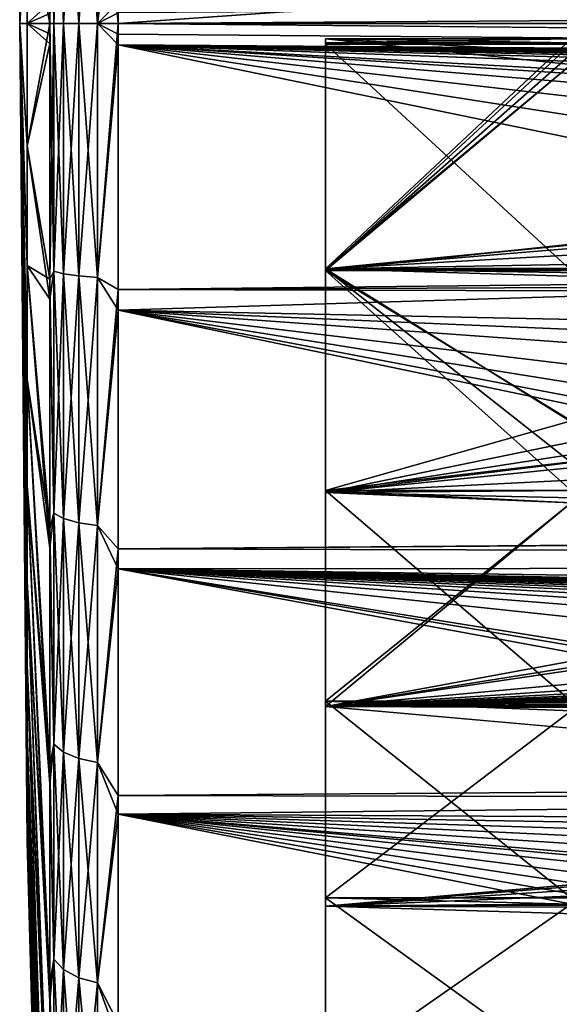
# Model space of a CAD drawing. Header units: metres. Extents: x -95 to 103, y -12 to 12.
# Tile 4 of 256: x -94.74 to -90.79, y -7.19 to 0.03. Entities that reach past the tile are written whole.
import ezdxf

# ---------------------------------------------------------------- set-up
doc = ezdxf.new("R2010")
doc.units = ezdxf.units.M
doc.layers.add('solid_P74500', color=7, linetype='CONTINUOUS')
doc.layers.add('solid_P74500_01', color=7, linetype='CONTINUOUS')

msp = doc.modelspace()

# ---------------------------------------------------------------- linework, layer by layer
at = {"layer": 'solid_P74500'}
for points in [[(-94.738335, 0), (-94.68325, 5.859485, 1.337389), (-94.68325, 5.993367, 0.449141)], [(-94.738335, 0), (-94.68325, 5.993367, 0.449141), (-94.68325, 5.993367, -0.449141)], [(-94.738335, 0), (-94.68325, 5.993367, -0.449141), (-94.68325, 5.859485, -1.337389)], [(-94.738335, 0), (-94.68325, 5.594712, 2.195763), (-94.68325, 5.859485, 1.337389)], [(-94.738335, 0), (-94.68325, 5.859485, -1.337389), (-94.68325, 5.594712, -2.195763)], [(-94.738335, 0), (-94.68325, 5.204962, 3.005086), (-94.68325, 5.594712, 2.195763)], [(-94.738335, 0), (-94.68325, 5.594712, -2.195763), (-94.68325, 5.204962, -3.005086)], [(-94.738335, 0), (-94.68325, 4.698942, 3.747281), (-94.68325, 5.204962, 3.005086)], [(-94.738335, 0), (-94.68325, 5.204962, -3.005086), (-94.68325, 4.698942, -3.747281)], [(-94.738335, 0), (-94.68325, 4.087955, 4.405768), (-94.68325, 4.698942, 3.747281)], [(-94.738335, 0), (-94.68325, 4.698942, -3.747281), (-94.68325, 4.087955, -4.405768)], [(-94.738335, 0), (-94.68325, 3.385651, 4.965837), (-94.68325, 4.087955, 4.405768)], [(-94.738335, 0), (-94.68325, 4.087955, -4.405768), (-94.68325, 3.385651, -4.965837)], [(-94.738335, 0), (-94.68325, 2.607716, 5.414978), (-94.68325, 3.385651, 4.965837)], [(-94.738335, 0), (-94.68325, 3.385651, -4.965837), (-94.68325, 2.607716, -5.414978)], [(-94.738335, 0), (-94.68325, 1.771529, 5.743157), (-94.68325, 2.607716, 5.414978)], [(-94.738335, 0), (-94.68325, 2.607716, -5.414978), (-94.68325, 1.771529, -5.743157)], [(-94.68325, 0.89577, -5.943044), (-94.518021, 1.872719, -11.871524), (-94.518021, 0, -12.018326)], [(-94.518021, 1.872719, -11.871524), (-94.489304, 0, -12.167953), (-94.518021, 0, -12.018326)], [(-94.489304, 1.813539, -12.032046), (-94.489304, 0, -12.167953), (-94.518021, 1.872719, -11.871524)], [(-94.489304, 1.813539, 12.032046), (-94.518021, 0, 12.018326), (-94.489304, 0, 12.167953)], [(-94.489304, 1.813539, 12.032046), (-94.518021, 0.074525, 12.018094), (-94.518021, 0, 12.018326)], [(-94.416489, 1.833589, -12.165066), (-94.416489, 0, -12.302474), (-94.489304, 1.813539, -12.032046)], [(-94.416489, 1.833589, 12.165066), (-94.489304, 0, 12.167953), (-94.416489, 0, 12.302474)], [(-94.416489, 1.833589, 12.165066), (-94.489304, 1.813539, 12.032046), (-94.489304, 0, 12.167953)], [(-94.489304, 1.813539, -12.032046), (-94.416489, 0, -12.302474), (-94.489304, 0, -12.167953)], [(-94.306412, 1.849419, -12.270091), (-94.306412, 0, -12.408686), (-94.416489, 1.833589, -12.165066)], [(-94.306412, 1.849419, 12.270091), (-94.416489, 0, 12.302474), (-94.306412, 0, 12.408686)], [(-94.306412, 1.849419, 12.270091), (-94.416489, 1.833589, 12.165066), (-94.416489, 0, 12.302474)], [(-94.416489, 1.833589, -12.165066), (-94.306412, 0, -12.408686), (-94.416489, 0, -12.302474)], [(-94.306412, 1.849419, -12.270091), (-94.169373, 1.859548, -12.337295), (-94.169373, 0, -12.476648)], [(-94.169373, 1.859548, 12.337295), (-94.306412, 0, 12.408686), (-94.169373, 0, 12.476648)], [(-94.306412, 1.849419, 12.270091), (-94.306412, 0, 12.408686), (-94.169373, 1.859548, 12.337295)], [(-94.306412, 1.849419, -12.270091), (-94.169373, 0, -12.476648), (-94.306412, 0, -12.408686)], [(-94.169373, 1.859548, 12.337295), (-94.169373, 0, 12.476648), (-94.018356, 1.131346, 12.448697)], [(-94.169373, 1.859548, -12.337295), (-94.018356, 0.976875, -12.46177), (-94.018356, 0, -12.5)], [(-94.169373, 1.859548, -12.337295), (-94.018356, 0, -12.5), (-94.169373, 0, -12.476648)], [(-94.738335, 0), (-94.68325, 0.89577, 5.943044), (-94.68325, 1.771529, 5.743157)], [(-94.738335, 0), (-94.68325, 1.771529, -5.743157), (-94.68325, 0.89577, -5.943044)], [(92.5, 1.230983, 12.439234), (-94.018356, 0.077512, 12.49976), (-94.018356, 0, 12.5)], [(89.300003, 0, 12.5), (92.5, 1.230983, 12.439234), (-94.018356, 0, 12.5)], [(-94.169373, 0, 12.476648), (-94.018356, 0.155021, 12.499039), (-94.018356, 1.131346, 12.448697)], [(-84.200005, 0.69672, -12.480568), (-94.018356, 0, -12.5), (-94.018356, 0.976875, -12.46177)], [(-94.738335, 0), (-94.68325, 0, 6.010172), (-94.68325, 0.89577, 5.943044)], [(-94.738335, 0), (-94.68325, 0.89577, -5.943044), (-94.68325, 0, -6.010172)], [(-94.68325, 0, -6.010172), (-94.68325, 0.89577, -5.943044), (-94.518021, 0, -12.018326)], [(-94.68325, 0.89577, 5.943044), (-94.68325, 0, 6.010172), (-94.518021, 0.149047, 12.017402)], [(-84.200005, 0.69672, -12.480568), (92.5, 0, -12.5), (-94.018356, 0, -12.5)], [(-94.68325, 0, 6.010172), (-94.518021, 0.074525, 12.018094), (-94.518021, 0.149047, 12.017402)], [(-94.169373, 0, 12.476648), (-94.018356, 0.077512, 12.49976), (-94.018356, 0.155021, 12.499039)], [(-94.68325, 0, 6.010172), (-94.518021, 0, 12.018326), (-94.518021, 0.074525, 12.018094)], [(-94.169373, 0, 12.476648), (-94.018356, 0, 12.5), (-94.018356, 0.077512, 12.49976)], [(-94.68325, -0.89577, 5.943044), (-94.68325, 0, 6.010172), (-94.738335, 0)], [(-94.68325, -0.89577, -5.943044), (-94.738335, 0), (-94.68325, 0, -6.010172)], [(-94.68325, -1.771529, -5.743157), (-94.738335, 0), (-94.68325, -0.89577, -5.943044)], [(-94.68325, -2.607716, -5.414978), (-94.738335, 0), (-94.68325, -1.771529, -5.743157)], [(-94.68325, -3.385651, -4.965837), (-94.738335, 0), (-94.68325, -2.607716, -5.414978)], [(-94.68325, -4.087955, -4.405768), (-94.738335, 0), (-94.68325, -3.385651, -4.965837)], [(-94.68325, -4.698942, -3.747281), (-94.738335, 0), (-94.68325, -4.087955, -4.405768)], [(-94.68325, -5.204962, -3.005086), (-94.738335, 0), (-94.68325, -4.698942, -3.747281)], [(-94.68325, -5.594712, -2.195763), (-94.738335, 0), (-94.68325, -5.204962, -3.005086)], [(-94.68325, -5.859485, -1.337389), (-94.738335, 0), (-94.68325, -5.594712, -2.195763)], [(-94.68325, -5.993367, -0.449141), (-94.738335, 0), (-94.68325, -5.859485, -1.337389)], [(-94.68325, -5.993367, 0.449141), (-94.738335, 0), (-94.68325, -5.993367, -0.449141)], [(-94.68325, -5.859485, 1.337389), (-94.738335, 0), (-94.68325, -5.993367, 0.449141)], [(-94.68325, -5.594712, 2.195763), (-94.738335, 0), (-94.68325, -5.859485, 1.337389)], [(-94.68325, -5.204962, 3.005086), (-94.738335, 0), (-94.68325, -5.594712, 2.195763)], [(-94.68325, -4.698942, 3.747281), (-94.738335, 0), (-94.68325, -5.204962, 3.005086)], [(-94.68325, -4.087955, 4.405768), (-94.738335, 0), (-94.68325, -4.698942, 3.747281)], [(-94.68325, -3.385651, 4.965837), (-94.738335, 0), (-94.68325, -4.087955, 4.405768)], [(-94.68325, -2.607716, 5.414978), (-94.738335, 0), (-94.68325, -3.385651, 4.965837)], [(-94.68325, -1.771529, 5.743157), (-94.738335, 0), (-94.68325, -2.607716, 5.414978)], [(-94.68325, -0.89577, 5.943044), (-94.738335, 0), (-94.68325, -1.771529, 5.743157)], [(-94.68325, 0, -6.010172), (-94.518021, 0, -12.018326), (-94.518021, -0.074525, -12.018094)], [(-94.68325, 0, -6.010172), (-94.518021, -0.074525, -12.018094), (-94.518021, -0.149047, -12.017402)], [(-94.68325, -0.89577, -5.943044), (-94.68325, 0, -6.010172), (-94.518021, -0.149047, -12.017402)], [(-94.68325, -0.89577, 5.943044), (-94.518021, -1.872719, 11.871524), (-94.518021, 0, 12.018326)], [(-94.68325, -0.89577, 5.943044), (-94.518021, 0, 12.018326), (-94.68325, 0, 6.010172)], [(-94.518021, 0, -12.018326), (-94.489304, 0, -12.167953), (-94.489304, -1.813539, -12.032046)], [(-94.518021, -0.074525, -12.018094), (-94.518021, 0, -12.018326), (-94.489304, -1.813539, -12.032046)], [(-94.518021, -1.872719, 11.871524), (-94.489304, -1.813539, 12.032046), (-94.489304, 0, 12.167953)], [(-94.518021, 0, 12.018326), (-94.518021, -1.872719, 11.871524), (-94.489304, 0, 12.167953)], [(-94.489304, 0, -12.167953), (-94.416489, 0, -12.302474), (-94.416489, -1.833589, -12.165066)], [(-94.489304, -1.813539, -12.032046), (-94.489304, 0, -12.167953), (-94.416489, -1.833589, -12.165066)], [(-94.489304, -1.813539, 12.032046), (-94.416489, -1.833589, 12.165066), (-94.416489, 0, 12.302474)], [(-94.489304, 0, 12.167953), (-94.489304, -1.813539, 12.032046), (-94.416489, 0, 12.302474)], [(-94.416489, 0, -12.302474), (-94.306412, 0, -12.408686), (-94.306412, -1.849419, -12.270091)], [(-94.416489, -1.833589, 12.165066), (-94.306412, -1.849419, 12.270091), (-94.306412, 0, 12.408686)], [(-94.416489, 0, 12.302474), (-94.416489, -1.833589, 12.165066), (-94.306412, 0, 12.408686)], [(-94.306412, 0, -12.408686), (-94.169373, 0, -12.476648), (-94.169373, -1.859548, -12.337295)], [(-94.306412, -1.849419, -12.270091), (-94.306412, 0, -12.408686), (-94.169373, -1.859548, -12.337295)], [(-94.306412, -1.849419, 12.270091), (-94.169373, -1.859548, 12.337295), (-94.169373, 0, 12.476648)], [(-94.306412, 0, 12.408686), (-94.306412, -1.849419, 12.270091), (-94.169373, 0, 12.476648)], [(-94.169373, -1.859548, 12.337295), (-94.018356, -1.947775, 12.347315), (-94.018356, 0, 12.5)], [(-94.169373, 0, 12.476648), (-94.169373, -1.859548, 12.337295), (-94.018356, 0, 12.5)], [(-94.169373, 0, -12.476648), (-94.018356, 0, -12.5), (-94.018356, -0.077512, -12.49976)], [(-94.169373, 0, -12.476648), (-94.018356, -0.077512, -12.49976), (-94.018356, -0.155021, -12.499039)], [(-94.169373, -1.859548, -12.337295), (-94.169373, 0, -12.476648), (-94.018356, -0.155021, -12.499039)], [(-94.018356, -1.947775, 12.347315), (89.300003, 0, 12.5), (-94.018356, 0, 12.5)], [(-19.199999, -0.69672, -12.480568), (-94.018356, -0.077512, -12.49976), (-94.018356, 0, -12.5)], [(-94.416489, -1.833589, -12.165066), (-94.416489, 0, -12.302474), (-94.306412, -1.849419, -12.270091)], [(-94.518021, -0.149047, -12.017402), (-94.518021, -0.074525, -12.018094), (-94.489304, -1.813539, -12.032046)], [(-19.199999, -0.69672, -12.480568), (-94.018356, -0.155021, -12.499039), (-94.018356, -0.077512, -12.49976)], [(-92.5, -0.112291, -11.499452), (-90.699997, -0.112291, -11.499452), (-90.699997, -0.140238, -11.453238)], [(-92.5, -1.797398, -11.358476), (-90.699997, -0.112291, -11.499452), (-92.5, -0.112291, -11.499452)], [(-84.199997, -0.98, -11.458167), (-90.699997, -0.112291, -11.499452), (-92.5, -1.797398, -11.358476)], [(-92.5, -0.140419, -11.452714), (-92.5, -0.112291, -11.499452), (-90.699997, -0.140238, -11.453238)], [(-92.5, -0.140419, -11.452714), (-92.5, -1.797398, -11.358476), (-92.5, -0.112291, -11.499452)], [(-92.5, -0.112291, 11.499452), (-90.699997, -0.206153, 11.498152), (-90.699997, -0.3, 11.496086)], [(-92.5, -1.797398, 11.358476), (-92.5, -0.112291, 11.499452), (-90.699997, -0.3, 11.496086)], [(-92.5, -0.112291, 11.499452), (-90.699997, -0.112291, 11.499452), (-90.699997, -0.206153, 11.498152)], [(-92.5, -0.140238, 11.453238), (-90.699997, -0.112291, 11.499452), (-92.5, -0.112291, 11.499452)], [(-90.699997, -0.140419, 11.452714), (-90.699997, -0.112291, 11.499452), (-92.5, -0.140238, 11.453238)], [(-92.5, -0.140238, 11.453238), (-92.5, -0.112291, 11.499452), (-92.5, -1.797398, 11.358476)], [(-92.5, -0.140419, -11.452714), (-90.699997, -0.140238, -11.453238), (-90.699997, -0.150122, -11.398998)], [(-92.5, -0.140238, 11.453238), (-92.5, -1.797398, 11.358476), (-92.5, -0.150122, 11.398998)], [(-90.699997, -0.140419, 11.452714), (-92.5, -0.140238, 11.453238), (-92.5, -0.150122, 11.398998)], [(-92.5, -0.149997, -11.399014), (-92.5, -0.140419, -11.452714), (-90.699997, -0.150122, -11.398998)], [(-92.5, -0.149997, -11.399014), (-92.5, -1.797398, -11.358476), (-92.5, -0.140419, -11.452714)], [(-90.699997, -0.140419, 11.452714), (-92.5, -0.150122, 11.398998), (-90.699997, -0.149997, 11.399014)], [(-94.68325, -0.89577, -5.943044), (-94.518021, -0.149047, -12.017402), (-94.518021, -2.019802, -11.847385)], [(-94.518021, -2.019802, -11.847385), (-94.518021, -0.149047, -12.017402), (-94.489304, -1.813539, -12.032046)], [(-94.169373, -1.859548, -12.337295), (-94.018356, -0.155021, -12.499039), (-94.018356, -2.100752, -12.322209)], [(-85.799232, -1.848754, -12.362529), (-94.018356, -2.100752, -12.322209), (-94.018356, -0.155021, -12.499039)], [(-74.199997, -0.69672, -12.480568), (-79.199997, -0.69672, -12.480568), (-94.018356, -0.155021, -12.499039)], [(-84.199997, -0.69672, -12.480568), (-94.018356, -0.155021, -12.499039), (-79.199997, -0.69672, -12.480568)], [(-69.199997, -0.69672, -12.480568), (-74.199997, -0.69672, -12.480568), (-94.018356, -0.155021, -12.499039)], [(-64.199997, -0.69672, -12.480568), (-69.199997, -0.69672, -12.480568), (-94.018356, -0.155021, -12.499039)], [(-59.200001, -0.69672, -12.480568), (-64.199997, -0.69672, -12.480568), (-94.018356, -0.155021, -12.499039)], [(-54.200001, -0.69672, -12.480568), (-59.200001, -0.69672, -12.480568), (-94.018356, -0.155021, -12.499039)], [(-49.200001, -0.69672, -12.480568), (-54.200001, -0.69672, -12.480568), (-94.018356, -0.155021, -12.499039)], [(-44.200001, -0.69672, -12.480568), (-49.200001, -0.69672, -12.480568), (-94.018356, -0.155021, -12.499039)], [(-39.200001, -0.69672, -12.480568), (-44.200001, -0.69672, -12.480568), (-94.018356, -0.155021, -12.499039)], [(-34.200001, -0.69672, -12.480568), (-39.200001, -0.69672, -12.480568), (-94.018356, -0.155021, -12.499039)], [(-29.199999, -0.69672, -12.480568), (-34.200001, -0.69672, -12.480568), (-94.018356, -0.155021, -12.499039)], [(-24.199999, -0.69672, -12.480568), (-29.199999, -0.69672, -12.480568), (-94.018356, -0.155021, -12.499039)], [(-19.199999, -0.69672, -12.480568), (-24.199999, -0.69672, -12.480568), (-94.018356, -0.155021, -12.499039)], [(-84.620804, -0.751536, -12.477387), (-94.018356, -0.155021, -12.499039), (-84.199997, -0.69672, -12.480568)], [(-85.610275, -1.466333, -12.413697), (-85.799232, -1.848754, -12.362529), (-94.018356, -0.155021, -12.499039)], [(-85.339699, -1.146616, -12.4473), (-85.610275, -1.466333, -12.413697), (-94.018356, -0.155021, -12.499039)], [(-85.004738, -0.904334, -12.467244), (-85.339699, -1.146616, -12.4473), (-94.018356, -0.155021, -12.499039)], [(-84.620804, -0.751536, -12.477387), (-85.004738, -0.904334, -12.467244), (-94.018356, -0.155021, -12.499039)], [(-92.5, -0.149997, -11.399014), (-90.699997, -0.150122, -11.398998), (-90.699997, -1.808998, -11.25537)], [(-92.5, -1.808975, -11.255372), (-92.5, -0.149997, -11.399014), (-90.699997, -1.808998, -11.25537)], [(-92.5, -1.808975, -11.255372), (-92.5, -1.797398, -11.358476), (-92.5, -0.149997, -11.399014)], [(-92.5, -1.808998, 11.25537), (-90.699997, -0.149997, 11.399014), (-92.5, -0.150122, 11.398998)], [(-92.5, -1.808998, 11.25537), (-90.699997, -0.225003, 11.397779), (-90.699997, -0.149997, 11.399014)], [(-92.5, -1.808998, 11.25537), (-92.5, -0.150122, 11.398998), (-92.5, -1.797398, 11.358476)], [(-92.5, -1.808998, 11.25537), (-90.699997, -0.3, 11.396052), (-90.699997, -0.225003, 11.397779)], [(-92.5, -1.808998, 11.25537), (-90.699997, -1.616214, 11.284841), (-90.699997, -0.3, 11.396052)], [(-94.68325, -1.771529, -5.743157), (-94.68325, -0.89577, -5.943044), (-94.518021, -2.019802, -11.847385)], [(-94.68325, -0.89577, 5.943044), (-94.68325, -1.771529, 5.743157), (-94.518021, -1.872719, 11.871524)], [(-84.563431, -1.028294, -11.453935), (-84.199997, -0.98, -11.458167), (-92.5, -1.797398, -11.358476)], [(-84.895714, -1.165409, -11.440796), (-84.563431, -1.028294, -11.453935), (-92.5, -1.797398, -11.358476)], [(-85.182716, -1.38336, -11.416493), (-84.895714, -1.165409, -11.440796), (-92.5, -1.797398, -11.358476)], [(-85.406647, -1.6701, -11.378082), (-85.182716, -1.38336, -11.416493), (-92.5, -1.797398, -11.358476)], [(-92.5, -1.808998, 11.25537), (-90.699997, -2.910733, 11.022143), (-90.699997, -1.616214, 11.284841)], [(-85.54895, -2.005872, -11.323713), (-85.406647, -1.6701, -11.378082), (-92.5, -1.797398, -11.358476)], [(-94.68325, -1.771529, -5.743157), (-94.518021, -2.019802, -11.847385), (-94.518021, -3.841213, -11.387942)], [(-94.68325, -2.607716, -5.414978), (-94.68325, -1.771529, -5.743157), (-94.518021, -3.841213, -11.387942)], [(-94.68325, -1.771529, 5.743157), (-94.518021, -3.699688, 11.434704), (-94.518021, -1.872719, 11.871524)], [(-94.68325, -1.771529, 5.743157), (-94.68325, -2.607716, 5.414978), (-94.518021, -3.699688, 11.434704)], [(-90.699997, -3.215389, 11.041344), (-92.5, -3.434811, 10.974566), (-92.5, -1.797398, 11.358476)], [(-92.5, -1.808998, 11.25537), (-92.5, -1.797398, 11.358476), (-92.5, -3.434811, 10.974566)], [(-90.699997, -2.917726, 11.123708), (-90.699997, -3.215389, 11.041344), (-92.5, -1.797398, 11.358476)], [(-17, -2.917726, 11.123708), (-90.699997, -2.917726, 11.123708), (-92.5, -1.797398, 11.358476)], [(-85.54895, -2.005872, -11.323713), (-92.5, -1.797398, -11.358476), (-92.5, -3.434811, -10.974566)], [(-92.5, -3.420778, -10.87418), (-92.5, -3.434811, -10.974566), (-92.5, -1.797398, -11.358476)], [(-92.5, -1.808975, -11.255372), (-92.5, -3.420778, -10.87418), (-92.5, -1.797398, -11.358476)], [(-94.518021, -2.019802, -11.847385), (-94.489304, -1.813539, -12.032046), (-94.489304, -3.586567, -11.627365)], [(-94.518021, -1.872719, 11.871524), (-94.489304, -3.586567, 11.627365), (-94.489304, -1.813539, 12.032046)], [(-94.518021, -1.872719, 11.871524), (-94.518021, -3.699688, 11.434704), (-94.489304, -3.586567, 11.627365)], [(-94.489304, -1.813539, -12.032046), (-94.416489, -1.833589, -12.165066), (-94.416489, -3.626218, -11.75591)], [(-94.489304, -3.586567, -11.627365), (-94.489304, -1.813539, -12.032046), (-94.416489, -3.626218, -11.75591)], [(-94.489304, -1.813539, 12.032046), (-94.489304, -3.586567, 11.627365), (-94.416489, -1.833589, 12.165066)], [(-94.489304, -3.586567, 11.627365), (-94.416489, -3.626218, 11.75591), (-94.416489, -1.833589, 12.165066)], [(-94.416489, -1.833589, -12.165066), (-94.306412, -1.849419, -12.270091), (-94.306412, -3.657524, -11.857403)], [(-94.416489, -3.626218, -11.75591), (-94.416489, -1.833589, -12.165066), (-94.306412, -3.657524, -11.857403)], [(-94.416489, -1.833589, 12.165066), (-94.416489, -3.626218, 11.75591), (-94.306412, -1.849419, 12.270091)], [(-94.416489, -3.626218, 11.75591), (-94.306412, -3.657524, 11.857403), (-94.306412, -1.849419, 12.270091)], [(-94.306412, -1.849419, -12.270091), (-94.169373, -1.859548, -12.337295), (-94.169373, -3.677557, -11.922346)], [(-94.306412, -3.657524, -11.857403), (-94.306412, -1.849419, -12.270091), (-94.169373, -3.677557, -11.922346)], [(-94.306412, -1.849419, 12.270091), (-94.306412, -3.657524, 11.857403), (-94.169373, -1.859548, 12.337295)], [(-94.306412, -3.657524, 11.857403), (-94.169373, -3.677557, 11.922346), (-94.169373, -1.859548, 12.337295)], [(-94.169373, -3.677557, -11.922346), (-94.169373, -1.859548, -12.337295), (-94.018356, -2.100752, -12.322209)], [(-94.169373, -1.859548, 12.337295), (-94.169373, -3.677557, 11.922346), (-94.018356, -1.947775, 12.347315)], [(-85.799232, -1.848754, -12.362529), (-85.890747, -2.265586, -12.292971), (-94.018356, -2.100752, -12.322209)], [(-92.5, -1.808975, -11.255372), (-90.699997, -1.808998, -11.25537), (-90.699997, -3.42077, -10.874181)], [(-92.5, -1.808975, -11.255372), (-90.699997, -3.42077, -10.874181), (-92.5, -3.420778, -10.87418)], [(-92.5, -1.808998, 11.25537), (-92.5, -3.434811, 10.974566), (-92.5, -3.42077, 10.874181)], [(-92.5, -1.808998, 11.25537), (-92.5, -3.42077, 10.874181), (-90.699997, -2.910733, 11.022143)], [(-94.169373, -3.677557, 11.922346), (-94.018356, -3.847966, 11.892988), (-94.018356, -1.947775, 12.347315)], [(-85.599228, -2.369275, -11.25329), (-85.54895, -2.005872, -11.323713), (-92.5, -3.434811, -10.974566)], [(-94.518021, -3.841213, -11.387942), (-94.518021, -2.019802, -11.847385), (-94.489304, -3.586567, -11.627365)], [(-94.169373, -3.677557, -11.922346), (-94.018356, -2.100752, -12.322209), (-94.018356, -3.995162, -11.844352)], [(-84.980896, -3.986856, -11.847151), (-94.018356, -3.995162, -11.844352), (-94.018356, -2.100752, -12.322209)], [(-85.305855, -3.760041, -11.921078), (-84.980896, -3.986856, -11.847151), (-94.018356, -2.100752, -12.322209)], [(-85.581558, -3.453269, -12.013532), (-85.305855, -3.760041, -11.921078), (-94.018356, -2.100752, -12.322209)], [(-85.776772, -3.089321, -12.112229), (-85.581558, -3.453269, -12.013532), (-94.018356, -2.100752, -12.322209)], [(-85.882362, -2.687148, -12.207753), (-85.776772, -3.089321, -12.112229), (-94.018356, -2.100752, -12.322209)], [(-85.899742, -2.4446, -12.258627), (-85.882362, -2.687148, -12.207753), (-94.018356, -2.100752, -12.322209)], [(-85.890747, -2.265586, -12.292971), (-85.899742, -2.4446, -12.258627), (-94.018356, -2.100752, -12.322209)], [(-85.553787, -2.735547, -11.169906), (-85.599228, -2.369275, -11.25329), (-92.5, -3.434811, -10.974566)], [(89.300003, -2.500021, 12.247444), (89.300003, -2.45, 12.257548), (-94.018356, -3.847966, 11.892988)], [(89.300003, -2.55, 12.237136), (89.300003, -2.500021, 12.247444), (-94.018356, -3.847966, 11.892988)], [(92.5, -2.55, 12.237136), (89.300003, -2.55, 12.237136), (-94.018356, -3.847966, 11.892988)], [(92.5, -4.414677, 11.694401), (92.5, -2.55, 12.237136), (-94.018356, -3.847966, 11.892988)], [(-94.68325, -2.607716, -5.414978), (-94.518021, -3.841213, -11.387942), (-94.518021, -5.568785, -10.650295)], [(-94.68325, -3.385651, -4.965837), (-94.68325, -2.607716, -5.414978), (-94.518021, -5.568785, -10.650295)], [(-94.68325, -2.607716, 5.414978), (-94.518021, -5.436275, 10.718538), (-94.518021, -3.699688, 11.434704)], [(-94.68325, -2.607716, 5.414978), (-94.68325, -3.385651, 4.965837), (-94.518021, -5.436275, 10.718538)], [(-85.412621, -3.07956, -11.079996), (-85.553787, -2.735547, -11.169906), (-92.5, -3.434811, -10.974566)], [(-92.5, -3.42077, 10.874181), (-90.699997, -3.211941, 10.938164), (-90.699997, -2.910733, 11.022143)], [(-85.181549, -3.377074, -10.99297), (-85.412621, -3.07956, -11.079996), (-92.5, -3.434811, -10.974566)], [(-92.5, -3.42077, 10.874181), (-90.699997, -3.510733, 10.845956), (-90.699997, -3.211941, 10.938164)], [(-90.699997, -3.215389, 11.041344), (-90.699997, -3.510733, 10.951016), (-92.5, -3.434811, 10.974566)], [(-94.68325, -3.385651, -4.965837), (-94.518021, -5.568785, -10.650295), (-94.518021, -7.160313, -9.652464)], [(-94.68325, -4.087955, -4.405768), (-94.68325, -3.385651, -4.965837), (-94.518021, -7.160313, -9.652464)], [(-94.68325, -3.385651, 4.965837), (-94.518021, -7.040056, 9.740521), (-94.518021, -5.436275, 10.718538)], [(-94.68325, -3.385651, 4.965837), (-94.68325, -4.087955, 4.405768), (-94.518021, -7.040056, 9.740521)], [(-84.889862, -3.598021, -10.922648), (-85.181549, -3.377074, -10.99297), (-92.5, -3.434811, -10.974566)], [(-92.5, -3.420778, -10.87418), (-90.699997, -3.42077, -10.874181), (-90.699997, -4.964191, -10.262253)], [(-92.5, -3.42077, 10.874181), (-92.5, -4.964191, 10.262253), (-90.699997, -3.510733, 10.845956)], [(-92.5, -3.42077, 10.874181), (-92.5, -3.434811, 10.974566), (-92.5, -4.964191, 10.262253)], [(-92.5, -3.420778, -10.87418), (-90.699997, -4.964191, -10.262253), (-92.5, -4.964191, -10.262253)], [(-92.5, -3.420778, -10.87418), (-92.5, -4.964191, -10.262253), (-92.5, -3.434811, -10.974566)], [(-90.699997, -3.510733, 10.951016), (-92.5, -5.002689, 10.354709), (-92.5, -3.434811, 10.974566)], [(-92.5, -4.964191, 10.262253), (-92.5, -3.434811, 10.974566), (-92.5, -5.002689, 10.354709)], [(-84.889862, -3.598021, -10.922648), (-92.5, -3.434811, -10.974566), (-92.5, -5.002689, -10.354709)], [(-92.5, -4.964191, -10.262253), (-92.5, -5.002689, -10.354709), (-92.5, -3.434811, -10.974566)], [(-92.5, -4.964191, 10.262253), (-90.699997, -5.03466, 10.227944), (-90.699997, -3.510733, 10.845956)], [(-90.699997, -3.510733, 10.951016), (92.5, -4.241041, 10.689158), (-92.5, -5.002689, 10.354709)], [(-94.518021, -3.841213, -11.387942), (-94.489304, -3.586567, -11.627365), (-94.489304, -5.279477, -10.962947)], [(-94.518021, -3.699688, 11.434704), (-94.489304, -5.279477, 10.962947), (-94.489304, -3.586567, 11.627365)], [(-94.489304, -3.586567, -11.627365), (-94.416489, -3.626218, -11.75591), (-94.416489, -5.337843, -11.084146)], [(-94.489304, -5.279477, -10.962947), (-94.489304, -3.586567, -11.627365), (-94.416489, -5.337843, -11.084146)], [(-94.489304, -3.586567, 11.627365), (-94.489304, -5.279477, 10.962947), (-94.416489, -3.626218, 11.75591)], [(-84.557732, -3.733493, -10.877088), (-84.889862, -3.598021, -10.922648), (-92.5, -5.002689, -10.354709)], [(-94.489304, -5.279477, 10.962947), (-94.416489, -5.337843, 11.084146), (-94.416489, -3.626218, 11.75591)], [(-94.416489, -3.626218, -11.75591), (-94.306412, -3.657524, -11.857403), (-94.306412, -5.383927, -11.17984)], [(-94.416489, -5.337843, -11.084146), (-94.416489, -3.626218, -11.75591), (-94.306412, -5.383927, -11.17984)], [(-94.416489, -3.626218, 11.75591), (-94.416489, -5.337843, 11.084146), (-94.306412, -3.657524, 11.857403)], [(-94.416489, -5.337843, 11.084146), (-94.306412, -5.383927, 11.17984), (-94.306412, -3.657524, 11.857403)], [(-94.306412, -3.657524, -11.857403), (-94.169373, -3.677557, -11.922346), (-94.169373, -5.413415, -11.241072)], [(-94.306412, -5.383927, -11.17984), (-94.306412, -3.657524, -11.857403), (-94.169373, -5.413415, -11.241072)], [(-94.306412, -3.657524, 11.857403), (-94.306412, -5.383927, 11.17984), (-94.169373, -3.677557, 11.922346)], [(-94.306412, -5.383927, 11.17984), (-94.169373, -5.413415, 11.241072), (-94.169373, -3.677557, 11.922346)], [(-94.169373, -5.413415, -11.241072), (-94.169373, -3.677557, -11.922346), (-94.018356, -3.995162, -11.844352)], [(-94.169373, -3.677557, 11.922346), (-94.169373, -5.413415, 11.241072), (-94.018356, -3.847966, 11.892988)], [(-94.518021, -3.699688, 11.434704), (-94.518021, -5.436275, 10.718538), (-94.489304, -5.279477, 10.962947)], [(-84.199997, -3.78, -10.861012), (-84.557732, -3.733493, -10.877088), (-92.5, -5.002689, -10.354709)], [(-79.199997, -3.78, -10.861012), (-84.199997, -3.78, -10.861012), (-92.5, -5.002689, -10.354709)], [(-74.199997, -3.78, -10.861012), (-79.199997, -3.78, -10.861012), (-92.5, -5.002689, -10.354709)], [(-69.199997, -3.78, -10.861012), (-74.199997, -3.78, -10.861012), (-92.5, -5.002689, -10.354709)], [(-64.199997, -3.78, -10.861012), (-69.199997, -3.78, -10.861012), (-92.5, -5.002689, -10.354709)], [(-59.200001, -3.78, -10.861012), (-64.199997, -3.78, -10.861012), (-92.5, -5.002689, -10.354709)], [(-54.200001, -3.78, -10.861012), (-59.200001, -3.78, -10.861012), (-92.5, -5.002689, -10.354709)], [(-49.200001, -3.78, -10.861012), (-54.200001, -3.78, -10.861012), (-92.5, -5.002689, -10.354709)], [(-44.200001, -3.78, -10.861012), (-49.200001, -3.78, -10.861012), (-92.5, -5.002689, -10.354709)], [(-39.200001, -3.78, -10.861012), (-44.200001, -3.78, -10.861012), (-92.5, -5.002689, -10.354709)], [(-34.200001, -3.78, -10.861012), (-39.200001, -3.78, -10.861012), (-92.5, -5.002689, -10.354709)], [(-29.200001, -3.78, -10.861012), (-34.200001, -3.78, -10.861012), (-92.5, -5.002689, -10.354709)], [(-24.200001, -3.78, -10.861012), (-29.200001, -3.78, -10.861012), (-92.5, -5.002689, -10.354709)], [(-19.200001, -3.78, -10.861012), (-24.200001, -3.78, -10.861012), (-92.5, -5.002689, -10.354709)], [(-94.518021, -5.568785, -10.650295), (-94.518021, -3.841213, -11.387942), (-94.489304, -5.279477, -10.962947)], [(-94.169373, -5.413415, 11.241072), (-94.018356, -5.654152, 11.148119), (-94.018356, -3.847966, 11.892988)], [(92.5, -4.414677, 11.694401), (-94.018356, -3.847966, 11.892988), (-94.018356, -5.654152, 11.148119)], [(-94.169373, -5.413415, -11.241072), (-94.018356, -3.995162, -11.844352), (-94.018356, -5.791973, -11.077141)], [(-84.980896, -3.986856, -11.847151), (-84.613426, -4.126879, -11.799105), (-94.018356, -3.995162, -11.844352)], [(-84.816406, -5.692052, -11.128816), (-94.018356, -5.791973, -11.077141), (-94.018356, -3.995162, -11.844352)], [(-84.514137, -5.603314, -11.173759), (-84.816406, -5.692052, -11.128816), (-94.018356, -3.995162, -11.844352)], [(-84.199997, -5.573798, -11.188511), (-84.514137, -5.603314, -11.173759), (-94.018356, -3.995162, -11.844352)], [(-79.199997, -5.573798, -11.188511), (-84.199997, -5.573798, -11.188511), (-94.018356, -3.995162, -11.844352)], [(-74.199997, -5.573798, -11.188511), (-79.199997, -5.573798, -11.188511), (-94.018356, -3.995162, -11.844352)], [(-69.199997, -5.573798, -11.188511), (-74.199997, -5.573798, -11.188511), (-94.018356, -3.995162, -11.844352)], [(-64.199997, -5.573798, -11.188511), (-69.199997, -5.573798, -11.188511), (-94.018356, -3.995162, -11.844352)], [(-59.199997, -5.573798, -11.188511), (-64.199997, -5.573798, -11.188511), (-94.018356, -3.995162, -11.844352)], [(-54.199997, -5.573798, -11.188511), (-59.199997, -5.573798, -11.188511), (-94.018356, -3.995162, -11.844352)], [(-49.199997, -5.573798, -11.188511), (-54.199997, -5.573798, -11.188511), (-94.018356, -3.995162, -11.844352)], [(-44.199997, -5.573798, -11.188511), (-49.199997, -5.573798, -11.188511), (-94.018356, -3.995162, -11.844352)], [(-39.199997, -5.573798, -11.188511), (-44.199997, -5.573798, -11.188511), (-94.018356, -3.995162, -11.844352)], [(-34.199997, -5.573798, -11.188511), (-39.199997, -5.573798, -11.188511), (-94.018356, -3.995162, -11.844352)], [(-29.199997, -5.573798, -11.188511), (-34.199997, -5.573798, -11.188511), (-94.018356, -3.995162, -11.844352)], [(-24.199997, -5.573798, -11.188511), (-29.199997, -5.573798, -11.188511), (-94.018356, -3.995162, -11.844352)], [(-19.199997, -5.573798, -11.188511), (-24.199997, -5.573798, -11.188511), (-94.018356, -3.995162, -11.844352)], [(-84.199997, -4.180326, -11.780274), (-19.199997, -5.573798, -11.188511), (-94.018356, -3.995162, -11.844352)], [(-84.613426, -4.126879, -11.799105), (-84.199997, -4.180326, -11.780274), (-94.018356, -3.995162, -11.844352)], [(-94.68325, -4.087955, -4.405768), (-94.518021, -7.160313, -9.652464), (-94.518021, -8.576917, -8.418827)], [(-94.68325, -4.698942, -3.747281), (-94.68325, -4.087955, -4.405768), (-94.518021, -8.576917, -8.418827)], [(-94.68325, -4.087955, 4.405768), (-94.518021, -8.47185, 8.524548), (-94.518021, -7.040056, 9.740521)], [(-94.68325, -4.087955, 4.405768), (-94.68325, -4.698942, 3.747281), (-94.518021, -8.47185, 8.524548)], [(92.5, -6.166949, 10.871941), (92.5, -4.414677, 11.694401), (-94.018356, -5.654152, 11.148119)], [(-94.68325, -4.698942, -3.747281), (-94.518021, -8.576917, -8.418827), (-94.518021, -9.78399, -6.97952)], [(-94.68325, -5.204962, -3.005086), (-94.68325, -4.698942, -3.747281), (-94.518021, -9.78399, -6.97952)], [(-94.68325, -4.698942, 3.747281), (-94.518021, -9.696679, 7.100321), (-94.518021, -8.47185, 8.524548)], [(-94.68325, -4.698942, 3.747281), (-94.68325, -5.204962, 3.005086), (-94.518021, -9.696679, 7.100321)], [(-92.5, -4.964191, -10.262253), (-90.699997, -4.964191, -10.262253), (-90.699997, -6.405276, -9.430242)], [(-92.5, -4.964191, -10.262253), (-90.699997, -6.405276, -9.430242), (-92.5, -6.405276, -9.430242)], [(-92.5, -4.964191, 10.262253), (-92.5, -6.405276, 9.430242), (-90.699997, -5.03466, 10.227944)], [(-92.5, -4.964191, 10.262253), (-92.5, -5.002689, 10.354709), (-92.5, -6.405276, 9.430242)], [(-92.5, -4.964191, -10.262253), (-92.5, -6.405276, -9.430242), (-92.5, -5.002689, -10.354709)], [(-84.199997, -5.74, -9.965059), (92.5, -5.136834, -10.28863), (-92.5, -5.002689, -10.354709)], [(-92.5, -6.405276, 9.430242), (-92.5, -5.002689, 10.354709), (-92.5, -6.466096, 9.50981)], [(-84.199997, -5.74, -9.965059), (-92.5, -5.002689, -10.354709), (-92.5, -6.466096, -9.50981)], [(-92.5, -6.405276, -9.430242), (-92.5, -6.466096, -9.50981), (-92.5, -5.002689, -10.354709)], [(-92.5, -6.405276, 9.430242), (-90.699997, -6.450755, 9.399019), (-90.699997, -5.03466, 10.227944)], [(-94.68325, -5.204962, -3.005086), (-94.518021, -9.78399, -6.97952), (-94.518021, -10.752042, -5.369706)], [(-94.68325, -5.594712, -2.195763), (-94.68325, -5.204962, -3.005086), (-94.518021, -10.752042, -5.369706)], [(-94.68325, -5.204962, 3.005086), (-94.518021, -10.684622, 5.502636), (-94.518021, -9.696679, 7.100321)], [(-94.68325, -5.204962, 3.005086), (-94.68325, -5.594712, 2.195763), (-94.518021, -10.684622, 5.502636)], [(-94.518021, -5.568785, -10.650295), (-94.489304, -5.279477, -10.962947), (-94.489304, -6.854452, -10.053635)], [(-94.518021, -5.436275, 10.718538), (-94.489304, -6.854452, 10.053635), (-94.489304, -5.279477, 10.962947)], [(-94.489304, -5.279477, -10.962947), (-94.416489, -5.337843, -11.084146), (-94.416489, -6.93023, -10.164781)], [(-94.489304, -6.854452, -10.053635), (-94.489304, -5.279477, -10.962947), (-94.416489, -6.93023, -10.164781)], [(-94.489304, -5.279477, 10.962947), (-94.489304, -6.854452, 10.053635), (-94.416489, -5.337843, 11.084146)], [(-94.489304, -6.854452, 10.053635), (-94.416489, -6.93023, 10.164781), (-94.416489, -5.337843, 11.084146)], [(-94.416489, -5.337843, -11.084146), (-94.306412, -5.383927, -11.17984), (-94.306412, -6.990062, -10.252538)], [(-94.416489, -6.93023, -10.164781), (-94.416489, -5.337843, -11.084146), (-94.306412, -6.990062, -10.252538)], [(-94.416489, -5.337843, 11.084146), (-94.416489, -6.93023, 10.164781), (-94.306412, -5.383927, 11.17984)], [(-94.416489, -6.93023, 10.164781), (-94.306412, -6.990062, 10.252538), (-94.306412, -5.383927, 11.17984)], [(-94.306412, -5.383927, -11.17984), (-94.169373, -5.413415, -11.241072), (-94.169373, -7.028346, -10.308691)], [(-94.306412, -6.990062, -10.252538), (-94.306412, -5.383927, -11.17984), (-94.169373, -7.028346, -10.308691)], [(-94.306412, -5.383927, 11.17984), (-94.306412, -6.990062, 10.252538), (-94.169373, -5.413415, 11.241072)], [(-94.518021, -5.436275, 10.718538), (-94.518021, -7.040056, 9.740521), (-94.489304, -6.854452, 10.053635)], [(-94.306412, -6.990062, 10.252538), (-94.169373, -7.028346, 10.308691), (-94.169373, -5.413415, 11.241072)], [(-94.169373, -7.028346, -10.308691), (-94.169373, -5.413415, -11.241072), (-94.018356, -5.791973, -11.077141)], [(-94.169373, -5.413415, 11.241072), (-94.169373, -7.028346, 10.308691), (-94.018356, -5.654152, 11.148119)], [(-94.68325, -5.594712, -2.195763), (-94.518021, -10.752042, -5.369706), (-94.518021, -11.457426, -3.628711)], [(-94.68325, -5.859485, -1.337389), (-94.68325, -5.594712, -2.195763), (-94.518021, -11.457426, -3.628711)], [(-94.68325, -5.594712, 2.195763), (-94.518021, -11.411543, 3.770523), (-94.518021, -10.684622, 5.502636)], [(-94.68325, -5.594712, 2.195763), (-94.68325, -5.859485, 1.337389), (-94.518021, -11.411543, 3.770523)], [(-94.518021, -7.160313, -9.652464), (-94.518021, -5.568785, -10.650295), (-94.489304, -6.854452, -10.053635)], [(-94.169373, -7.028346, 10.308691), (-94.018356, -7.322209, 10.130905), (-94.018356, -5.654152, 11.148119)], [(92.5, -6.166949, 10.871941), (-94.018356, -5.654152, 11.148119), (-94.018356, -7.322209, 10.130905)], [(-84.816406, -5.692052, -11.128816), (-85.105484, -5.840914, -11.051413), (-94.018356, -5.791973, -11.077141)], [(-84.473289, -5.766949, -9.949488), (-84.199997, -5.74, -9.965059), (-92.5, -6.466096, -9.50981)], [(-84.738068, -5.847542, -9.902336), (-84.473289, -5.766949, -9.949488), (-92.5, -6.466096, -9.50981)], [(-94.169373, -7.028346, -10.308691), (-94.018356, -5.791973, -11.077141), (-94.018356, -7.447287, -10.039319)], [(-85.89814, -7.404456, -10.07095), (-94.018356, -7.447287, -10.039319), (-94.018356, -5.791973, -11.077141)], [(-85.896179, -7.219656, -10.204243), (-85.89814, -7.404456, -10.07095), (-94.018356, -5.791973, -11.077141)], [(-85.873528, -7.026005, -10.338532), (-85.896179, -7.219656, -10.204243), (-94.018356, -5.791973, -11.077141)], [(-85.832489, -6.833746, -10.466609), (-85.873528, -7.026005, -10.338532), (-94.018356, -5.791973, -11.077141)], [(-85.774666, -6.656097, -10.580471), (-85.832489, -6.833746, -10.466609), (-94.018356, -5.791973, -11.077141)], [(-85.725426, -6.544155, -10.650072), (-85.774666, -6.656097, -10.580471), (-94.018356, -5.791973, -11.077141)], [(-85.698639, -6.49157, -10.682205), (-85.725426, -6.544155, -10.650072), (-94.018356, -5.791973, -11.077141)], [(-85.606438, -6.338104, -10.773971), (-85.698639, -6.49157, -10.682205), (-94.018356, -5.791973, -11.077141)], [(-85.500771, -6.195693, -10.85649), (-85.606438, -6.338104, -10.773971), (-94.018356, -5.791973, -11.077141)], [(-85.378166, -6.062914, -10.931197), (-85.500771, -6.195693, -10.85649), (-94.018356, -5.791973, -11.077141)], [(-85.243637, -5.943061, -10.996819), (-85.378166, -6.062914, -10.931197), (-94.018356, -5.791973, -11.077141)], [(-85.105484, -5.840914, -11.051413), (-85.243637, -5.943061, -10.996819), (-94.018356, -5.791973, -11.077141)], [(-94.68325, -5.859485, -1.337389), (-94.518021, -11.457426, -3.628711), (-94.518021, -11.882908, -1.799068)], [(-94.68325, -5.993367, -0.449141), (-94.68325, -5.859485, -1.337389), (-94.518021, -11.882908, -1.799068)], [(-94.68325, -5.859485, 1.337389), (-94.518021, -11.859683, 1.946298), (-94.518021, -11.411543, 3.770523)], [(-94.68325, -5.859485, 1.337389), (-94.68325, -5.993367, 0.449141), (-94.518021, -11.859683, 1.946298)], [(-84.985565, -5.981127, -9.822226), (-84.738068, -5.847542, -9.902336), (-92.5, -6.466096, -9.50981)], [(-85.206566, -6.16685, -9.706697), (-84.985565, -5.981127, -9.822226), (-92.5, -6.466096, -9.50981)], [(-94.68325, -5.993367, -0.449141), (-94.518021, -11.882908, -1.799068), (-94.518021, -12.018094, 0.074525)], [(-94.68325, -5.993367, 0.449141), (-94.518021, -12.018094, 0.074525), (-94.518021, -11.859683, 1.946298)], [(-94.68325, -5.993367, 0.449141), (-94.68325, -5.993367, -0.449141), (-94.518021, -12.018094, 0.074525)], [(92.5, -7.774915, 9.787399), (92.5, -6.166949, 10.871941), (-94.018356, -7.322209, 10.130905)], [(-85.389725, -6.402062, -9.553198), (-85.206566, -6.16685, -9.706697), (-92.5, -6.466096, -9.50981)], [(-85.522873, -6.682053, -9.359496), (-85.389725, -6.402062, -9.553198), (-92.5, -6.466096, -9.50981)], [(-92.5, -6.405276, -9.430242), (-90.699997, -6.405276, -9.430242), (-90.699997, -7.706927, -8.39957)], [(-92.5, -6.405276, -9.430242), (-90.699997, -7.706927, -8.39957), (-92.5, -7.706927, -8.39957)], [(-92.5, -6.405276, 9.430242), (-92.5, -7.706927, 8.39957), (-90.699997, -6.450755, 9.399019)], [(-92.5, -6.405276, 9.430242), (-92.5, -6.466096, 9.50981), (-92.5, -7.706927, 8.39957)], [(-92.5, -6.405276, -9.430242), (-92.5, -7.706927, -8.39957), (-92.5, -6.466096, -9.50981)], [(-92.5, -7.706927, 8.39957), (-90.699997, -7.733717, 8.375168), (-90.699997, -6.450755, 9.399019)], [(-92.5, -7.706927, 8.39957), (-92.5, -6.466096, 9.50981), (-92.5, -7.786848, 8.461917)], [(-85.522873, -6.682053, -9.359496), (-92.5, -6.466096, -9.50981), (-92.5, -7.786848, -8.461917)], [(-92.5, -7.706927, -8.39957), (-92.5, -7.786848, -8.461917), (-92.5, -6.466096, -9.50981)], [(-85.592613, -6.99762, -9.125969), (-85.522873, -6.682053, -9.359496), (-92.5, -7.786848, -8.461917)], [(-94.518021, -7.160313, -9.652464), (-94.489304, -6.854452, -10.053635), (-94.489304, -8.27631, -8.919741)], [(-94.518021, -7.040056, 9.740521), (-94.489304, -8.27631, 8.919741), (-94.489304, -6.854452, 10.053635)], [(-94.489304, -6.854452, -10.053635), (-94.416489, -6.93023, -10.164781), (-94.416489, -8.367807, -9.018352)], [(-94.489304, -8.27631, -8.919741), (-94.489304, -6.854452, -10.053635), (-94.416489, -8.367807, -9.018352)], [(-94.489304, -6.854452, 10.053635), (-94.489304, -8.27631, 8.919741), (-94.416489, -6.93023, 10.164781)], [(-94.489304, -8.27631, 8.919741), (-94.416489, -8.367807, 9.018352), (-94.416489, -6.93023, 10.164781)], [(-94.416489, -6.93023, -10.164781), (-94.306412, -6.990062, -10.252538), (-94.306412, -8.44005, -9.09621)], [(-94.416489, -8.367807, -9.018352), (-94.416489, -6.93023, -10.164781), (-94.306412, -8.44005, -9.09621)], [(-94.416489, -6.93023, 10.164781), (-94.416489, -8.367807, 9.018352), (-94.306412, -6.990062, 10.252538)], [(-94.416489, -8.367807, 9.018352), (-94.306412, -8.44005, 9.09621), (-94.306412, -6.990062, 10.252538)], [(-94.306412, -6.990062, -10.252538), (-94.169373, -7.028346, -10.308691), (-94.169373, -8.486276, -9.14603)], [(-94.306412, -8.44005, -9.09621), (-94.306412, -6.990062, -10.252538), (-94.169373, -8.486276, -9.14603)], [(-94.306412, -6.990062, 10.252538), (-94.306412, -8.44005, 9.09621), (-94.169373, -7.028346, 10.308691)], [(-94.518021, -7.040056, 9.740521), (-94.518021, -8.47185, 8.524548), (-94.489304, -8.27631, 8.919741)], [(-94.306412, -8.44005, 9.09621), (-94.169373, -8.486276, 9.14603), (-94.169373, -7.028346, 10.308691)], [(-94.169373, -8.486276, -9.14603), (-94.169373, -7.028346, -10.308691), (-94.018356, -7.447287, -10.039319)], [(-94.169373, -7.028346, 10.308691), (-94.169373, -8.486276, 9.14603), (-94.018356, -7.322209, 10.130905)], [(-85.586449, -7.333337, -8.858452), (-85.592613, -6.99762, -9.125969), (-92.5, -7.786848, -8.461917)], [(-94.518021, -8.576917, -8.418827), (-94.518021, -7.160313, -9.652464), (-94.489304, -8.27631, -8.919741)]]:
    msp.add_3dface(points, dxfattribs=at)
at = {"layer": 'solid_P74500_01'}
for points in [[(-19.199999, -0.69672, -12.480568), (-94.018356, 0, -12.5), (92.5, 0, -12.5)], [(-94.018356, -1.947775, 12.347315), (89.300003, -1.230984, 12.43924), (89.300003, 0, 12.5)], [(-92.5, -1.797398, 11.358476), (-90.699997, -0.3, 11.496086), (89.300003, -1.232091, 11.4338)], [(-94.018356, -1.947775, 12.347315), (89.300003, -2.45, 12.257548), (89.300003, -1.230984, 12.43924)], [(-92.5, -1.797398, 11.358476), (89.300003, -1.232091, 11.4338), (89.300003, -2.45, 11.235991)], [(-92.5, -1.797398, 11.358476), (89.300003, -2.45, 11.235991), (89.300003, -2.500025, 11.224967)], [(-92.5, -1.797398, 11.358476), (89.300003, -2.500025, 11.224967), (89.300003, -2.55, 11.213719)], [(-17, -2.917726, 11.123708), (-92.5, -1.797398, 11.358476), (89.300003, -2.55, 11.213719)], [(-94.018356, -1.947775, 12.347315), (-94.018356, -3.847966, 11.892988), (89.300003, -2.45, 12.257548)], [(-92.5, -5.002689, -10.354709), (92.5, -5.136834, -10.28863), (92.5, -3.49366, -10.955787)], [(-19.200001, -3.78, -10.861012), (-92.5, -5.002689, -10.354709), (92.5, -3.49366, -10.955787)], [(-92.5, -5.002689, 10.354709), (92.5, -4.241041, 10.689158), (92.5, -5.822828, 9.916285)], [(-92.5, -6.466096, 9.50981), (-92.5, -5.002689, 10.354709), (92.5, -5.822828, 9.916285)], [(-92.5, -6.466096, 9.50981), (92.5, -5.822828, 9.916285), (92.5, -7.269713, 8.910396)], [(-92.5, -7.786848, 8.461917), (-92.5, -6.466096, 9.50981), (92.5, -7.269713, 8.910396)]]:
    msp.add_3dface(points, dxfattribs=at)

doc.saveas('drawing.dxf')
